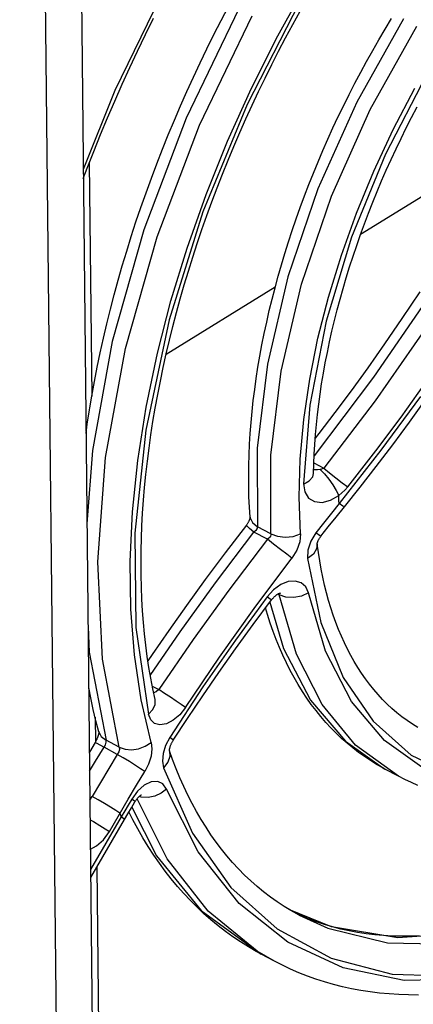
# Model space of a CAD drawing. Header units: millimetres. Extents: x 0 to 594, y 0 to 420.
# Tile 38 of 78: x 538.47 to 541.49, y 83.18 to 90.74. Entities that reach past the tile are written whole.
import ezdxf

# ---------------------------------------------------------------- set-up
doc = ezdxf.new("R2010")
doc.units = ezdxf.units.MM
doc.header["$LTSCALE"] = 32.67
doc.layers.get('0').update_dxf_attribs({"linetype": 'CONTINUOUS'})

msp = doc.modelspace()

# ---------------------------------------------------------------- linework, layer by layer
at = {"color": 7, "linetype": 'CONTINUOUS'}
for p, q in [((538.8006, 78.2248), (538.468, 109.7113)), ((538.9206, 92.9768), (539.0678, 79.0492)), ((540.0163, 90.7296), (540.0727, 90.8368)), ((540.5668, 90.7003), (540.6229, 90.8017)), ((539.435, 90.623), (539.4974, 90.7494)), ((539.9612, 90.6218), (540.0163, 90.7296)), ((540.5119, 90.5983), (540.5668, 90.7003)), ((541.277, 90.6637), (541.3265, 90.7449)), ((539.374, 90.496), (539.435, 90.623)), ((539.9073, 90.5134), (539.9612, 90.6218)), ((541.2285, 90.5819), (541.277, 90.6637)), ((540.458, 90.4957), (540.5119, 90.5983)), ((541.1809, 90.4994), (541.2285, 90.5819)), ((539.3144, 90.3686), (539.374, 90.496)), ((539.8546, 90.4045), (539.9073, 90.5134)), ((540.4053, 90.3925), (540.458, 90.4957)), ((541.1343, 90.4163), (541.1809, 90.4994)), ((539.8032, 90.2952), (539.8546, 90.4045)), ((540.3538, 90.2889), (540.4053, 90.3925)), ((541.0887, 90.3326), (541.1343, 90.4163)), ((539.2562, 90.2407), (539.3144, 90.3686)), ((541.0441, 90.2484), (541.0887, 90.3326)), ((539.1994, 90.1124), (539.2562, 90.2407)), ((539.753, 90.1854), (539.8032, 90.2952)), ((540.3034, 90.1847), (540.3538, 90.2889)), ((541.0004, 90.1636), (541.0441, 90.2484)), ((539.7042, 90.0752), (539.753, 90.1854)), ((540.2542, 90.0802), (540.3034, 90.1847)), ((540.9578, 90.0784), (541.0004, 90.1636)), ((539.1441, 89.9838), (539.1994, 90.1124)), ((539.6566, 89.9647), (539.7042, 90.0752)), ((540.2063, 89.9752), (540.2542, 90.0802)), ((540.9163, 89.9927), (540.9578, 90.0784)), ((541.48, 89.9869), (541.5219, 90.0666)), ((539.0903, 89.8548), (539.1441, 89.9838)), ((539.6104, 89.8538), (539.6566, 89.9647)), ((540.1596, 89.8699), (540.2063, 89.9752)), ((540.8758, 89.9067), (540.9163, 89.9927)), ((541.4391, 89.9066), (541.48, 89.9869)), ((539.0379, 89.7256), (539.0903, 89.8548)), ((539.5655, 89.7427), (539.6104, 89.8538)), ((540.1142, 89.7643), (540.1596, 89.8699)), ((540.8364, 89.8202), (540.8758, 89.9067)), ((541.3992, 89.826), (541.4391, 89.9066)), ((540.7981, 89.7334), (540.8364, 89.8202)), ((541.3603, 89.7449), (541.3992, 89.826)), ((538.9871, 89.5961), (539.0379, 89.7256)), ((539.522, 89.6314), (539.5655, 89.7427)), ((540.07, 89.6584), (540.1142, 89.7643)), ((540.761, 89.6464), (540.7981, 89.7334)), ((541.3224, 89.6635), (541.3603, 89.7449)), ((539.0031, 89.637), (539.022, 87.8464)), ((539.4798, 89.5198), (539.522, 89.6314)), ((540.0271, 89.5523), (540.07, 89.6584)), ((540.7249, 89.559), (540.761, 89.6464)), ((541.2855, 89.5818), (541.3224, 89.6635)), ((538.9572, 89.5177), (538.9871, 89.5961)), ((539.9856, 89.446), (540.0271, 89.5523)), ((540.69, 89.4715), (540.7249, 89.559)), ((541.2497, 89.4999), (541.2855, 89.5818)), ((539.4391, 89.4082), (539.4798, 89.5198)), ((540.6563, 89.3837), (540.69, 89.4715)), ((541.0884, 89.0908), (541.7981, 89.5283)), ((541.215, 89.4177), (541.2497, 89.4999)), ((539.3998, 89.2963), (539.4391, 89.4082)), ((539.9454, 89.3396), (539.9856, 89.446)), ((541.1814, 89.3353), (541.215, 89.4177)), ((539.9065, 89.2331), (539.9454, 89.3396)), ((540.6238, 89.2958), (540.6563, 89.3837)), ((541.1488, 89.2527), (541.1814, 89.3353)), ((539.3618, 89.1845), (539.3998, 89.2963)), ((540.5924, 89.2078), (540.6238, 89.2958)), ((541.1174, 89.17), (541.1488, 89.2527)), ((539.3254, 89.0726), (539.3618, 89.1845)), ((539.8689, 89.1265), (539.9065, 89.2331)), ((540.5623, 89.1197), (540.5924, 89.2078)), ((541.0871, 89.0873), (541.1174, 89.17)), ((539.8328, 89.02), (539.8689, 89.1265)), ((540.5334, 89.0315), (540.5623, 89.1197)), ((539.2903, 88.9606), (539.3254, 89.0726)), ((539.798, 88.9134), (539.8328, 89.02)), ((540.5057, 88.9434), (540.5334, 89.0315)), ((541.058, 89.0045), (541.0871, 89.0873)), ((539.2568, 88.8488), (539.2903, 88.9606)), ((540.4793, 88.8552), (540.5057, 88.9434)), ((541.03, 88.9217), (541.058, 89.0045)), ((539.7646, 88.8069), (539.798, 88.9134)), ((541.0032, 88.839), (541.03, 88.9217)), ((539.2247, 88.737), (539.2568, 88.8488)), ((539.7326, 88.7006), (539.7646, 88.8069)), ((540.4541, 88.7672), (540.4793, 88.8552)), ((540.9776, 88.7563), (541.0032, 88.839)), ((539.1941, 88.6254), (539.2247, 88.737)), ((540.4302, 88.6792), (540.4541, 88.7672)), ((540.9532, 88.6738), (540.9776, 88.7563)), ((539.5936, 88.1691), (540.432, 88.6861)), ((539.702, 88.5944), (539.7326, 88.7006)), ((540.4075, 88.5913), (540.4302, 88.6792)), ((540.93, 88.5914), (540.9532, 88.6738)), ((541.5423, 88.647), (541.4057, 88.4427)), ((539.165, 88.5139), (539.1941, 88.6254)), ((539.6729, 88.4884), (539.702, 88.5944)), ((540.3862, 88.5037), (540.4075, 88.5913)), ((540.908, 88.5092), (540.93, 88.5914)), ((539.1375, 88.4026), (539.165, 88.5139)), ((539.6452, 88.3826), (539.6729, 88.4884)), ((540.3662, 88.4162), (540.3862, 88.5037)), ((540.8872, 88.4273), (540.908, 88.5092)), ((540.3475, 88.329), (540.3662, 88.4162)), ((540.8677, 88.3457), (540.8872, 88.4273)), ((541.4057, 88.4427), (541.2726, 88.2489)), ((539.1114, 88.2916), (539.1375, 88.4026)), ((539.619, 88.2771), (539.6452, 88.3826)), ((540.8493, 88.2643), (540.8677, 88.3457)), ((539.0869, 88.1809), (539.1114, 88.2916)), ((539.5942, 88.172), (539.619, 88.2771)), ((540.3301, 88.2421), (540.3475, 88.329)), ((540.8323, 88.1833), (540.8493, 88.2643)), ((540.3141, 88.1555), (540.3301, 88.2421)), ((540.8165, 88.1028), (540.8323, 88.1833)), ((541.2726, 88.2489), (541.1426, 88.0648)), ((539.064, 88.0705), (539.0869, 88.1809)), ((539.5709, 88.0672), (539.5942, 88.172)), ((540.2994, 88.0692), (540.3141, 88.1555)), ((539.0426, 87.9604), (539.064, 88.0705)), ((539.5491, 87.9629), (539.5709, 88.0672)), ((540.286, 87.9833), (540.2994, 88.0692)), ((540.8019, 88.0226), (540.8165, 88.1028)), ((541.1426, 88.0648), (541.0152, 87.8893)), ((539.022, 87.8464), (539.0426, 87.9604)), ((539.5287, 87.8589), (539.5491, 87.9629)), ((540.274, 87.8979), (540.286, 87.9833)), ((540.7886, 87.9429), (540.8019, 88.0226)), ((540.2634, 87.8129), (540.274, 87.8979)), ((540.7766, 87.8638), (540.7886, 87.9429)), ((541.0152, 87.8893), (540.8899, 87.7213)), ((539.0074, 87.759), (539.022, 87.8464)), ((539.5098, 87.7555), (539.5287, 87.8589)), ((540.2541, 87.7284), (540.2634, 87.8129)), ((540.7658, 87.7852), (540.7766, 87.8638)), ((541.4626, 87.6477), (541.592, 87.8279)), ((538.9879, 87.6329), (539.0045, 87.7416)), ((539.0045, 87.7416), (539.0074, 87.759)), ((539.4925, 87.6526), (539.5098, 87.7555)), ((540.7563, 87.7071), (540.7658, 87.7852)), ((540.2463, 87.6445), (540.2541, 87.7284)), ((540.7481, 87.6297), (540.7563, 87.7071)), ((540.8899, 87.7213), (540.7661, 87.5599)), ((538.9779, 87.5608), (538.9879, 87.6329)), ((539.4766, 87.5503), (539.4925, 87.6526)), ((540.2398, 87.5611), (540.2463, 87.6445)), ((540.7411, 87.553), (540.7481, 87.6297)), ((541.3348, 87.4745), (541.4626, 87.6477)), ((539.4622, 87.4486), (539.4766, 87.5503)), ((540.2347, 87.4783), (540.2398, 87.5611)), ((540.7355, 87.4769), (540.7411, 87.553)), ((540.7661, 87.5599), (540.7391, 87.5257)), ((539.4493, 87.3475), (539.4622, 87.4486)), ((540.231, 87.3961), (540.2347, 87.4783)), ((540.7311, 87.4016), (540.7355, 87.4769)), ((541.2088, 87.3083), (541.3348, 87.4745)), ((540.2287, 87.3147), (540.231, 87.3961)), ((540.7279, 87.327), (540.7311, 87.4016)), ((539.438, 87.2472), (539.4493, 87.3475)), ((540.2279, 87.2339), (540.2287, 87.3147)), ((540.726, 87.2532), (540.7279, 87.327)), ((541.0848, 87.1491), (541.2088, 87.3083)), ((539.4282, 87.1475), (539.438, 87.2472)), ((540.2284, 87.1539), (540.2279, 87.2339)), ((540.7261, 87.2522), (540.726, 87.2532)), ((539.4198, 87.0487), (539.4282, 87.1475)), ((540.2303, 87.0747), (540.2284, 87.1539)), ((540.9637, 86.9977), (541.0848, 87.1491)), ((540.2337, 86.9963), (540.2303, 87.0747)), ((539.413, 86.9506), (539.4198, 87.0487)), ((540.2385, 86.9188), (540.2337, 86.9963)), ((540.9, 86.9189), (540.9637, 86.9977)), ((539.4077, 86.8534), (539.413, 86.9506)), ((540.2337, 86.8986), (540.2326, 86.8958)), ((540.2346, 86.9012), (540.2337, 86.8986)), ((540.2354, 86.9037), (540.2346, 86.9012)), ((540.2361, 86.906), (540.2354, 86.9037)), ((540.2367, 86.9082), (540.2361, 86.906)), ((540.2372, 86.9101), (540.2367, 86.9082)), ((540.2376, 86.9119), (540.2372, 86.9101)), ((540.2379, 86.9135), (540.2376, 86.9119)), ((540.2381, 86.9149), (540.2379, 86.9135)), ((540.2383, 86.9161), (540.2381, 86.9149)), ((540.2384, 86.9172), (540.2383, 86.9161)), ((540.2385, 86.918), (540.2384, 86.9172)), ((540.2385, 86.919), (540.2385, 86.9185)), ((540.2385, 86.9185), (540.2385, 86.918)), ((540.8394, 86.8435), (540.9, 86.9189)), ((539.4039, 86.7571), (539.4077, 86.8534)), ((540.2112, 86.8586), (540.0477, 86.6446)), ((540.2139, 86.8622), (540.2112, 86.8586)), ((540.2164, 86.8659), (540.2139, 86.8622)), ((540.2188, 86.8695), (540.2164, 86.8659)), ((540.2211, 86.8731), (540.2188, 86.8695)), ((540.2232, 86.8767), (540.2211, 86.8731)), ((540.2251, 86.8801), (540.2232, 86.8767)), ((540.2269, 86.8835), (540.2251, 86.8801)), ((540.2286, 86.8868), (540.2269, 86.8835)), ((540.2301, 86.8899), (540.2286, 86.8868)), ((540.2314, 86.8929), (540.2301, 86.8899)), ((540.2326, 86.8958), (540.2314, 86.8929)), ((540.7833, 86.7732), (540.8394, 86.8435)), ((539.4016, 86.6617), (539.4039, 86.7571)), ((540.7661, 86.747), (540.7679, 86.7503)), ((540.7679, 86.7503), (540.7698, 86.7536)), ((540.7698, 86.7536), (540.7719, 86.757)), ((540.7719, 86.757), (540.7741, 86.7604)), ((540.7741, 86.7604), (540.7764, 86.7639)), ((540.7764, 86.7639), (540.7789, 86.7673)), ((540.7789, 86.7673), (540.7815, 86.7708)), ((540.7815, 86.7708), (540.7833, 86.7732)), ((540.7543, 86.7123), (540.7544, 86.7132)), ((540.7543, 86.7112), (540.7543, 86.7123)), ((540.7632, 86.647), (540.7543, 86.7115)), ((540.7544, 86.7132), (540.7545, 86.7142)), ((540.7545, 86.7142), (540.7547, 86.7155)), ((540.7547, 86.7155), (540.7549, 86.717)), ((540.7549, 86.717), (540.7552, 86.7186)), ((540.7552, 86.7186), (540.7556, 86.7204)), ((540.7556, 86.7204), (540.7562, 86.7224)), ((540.7562, 86.7224), (540.7568, 86.7246)), ((540.7568, 86.7246), (540.7575, 86.7269)), ((540.7575, 86.7269), (540.7583, 86.7294)), ((540.7583, 86.7294), (540.7593, 86.7321)), ((540.7593, 86.7321), (540.7604, 86.7348)), ((540.7604, 86.7348), (540.7616, 86.7377)), ((540.7616, 86.7377), (540.763, 86.7407)), ((540.763, 86.7407), (540.7645, 86.7438)), ((540.7645, 86.7438), (540.7661, 86.747)), ((539.4009, 86.5672), (539.4016, 86.6617)), ((540.0477, 86.6446), (539.8943, 86.4391)), ((540.7734, 86.5829), (540.7632, 86.647)), ((539.4016, 86.4738), (539.4009, 86.5672)), ((540.7848, 86.5199), (540.7734, 86.5829)), ((539.4039, 86.3814), (539.4016, 86.4738)), ((540.7975, 86.4579), (540.7848, 86.5199)), ((540.8113, 86.3972), (540.7975, 86.4579)), ((539.4076, 86.29), (539.4039, 86.3814)), ((539.8943, 86.4391), (539.7498, 86.2407)), ((540.8262, 86.3376), (540.8113, 86.3972)), ((540.409, 86.2905), (540.4119, 86.294)), ((540.4119, 86.294), (540.4149, 86.2973)), ((540.4149, 86.2973), (540.4179, 86.3006)), ((540.4179, 86.3006), (540.4209, 86.3038)), ((540.4209, 86.3038), (540.424, 86.3068)), ((540.424, 86.3068), (540.4271, 86.3097)), ((540.4271, 86.3097), (540.4302, 86.3125)), ((540.4302, 86.3125), (540.4333, 86.3151)), ((540.4333, 86.3151), (540.4363, 86.3176)), ((540.4363, 86.3176), (540.4393, 86.3199)), ((540.4393, 86.3199), (540.4422, 86.322)), ((540.4422, 86.322), (540.4451, 86.324)), ((540.4451, 86.324), (540.4479, 86.3259)), ((540.4479, 86.3259), (540.4506, 86.3276)), ((540.4506, 86.3276), (540.4532, 86.3291)), ((540.4532, 86.3291), (540.4556, 86.3304)), ((540.4556, 86.3304), (540.4579, 86.3317)), ((540.4579, 86.3317), (540.4601, 86.3327)), ((540.4601, 86.3327), (540.4621, 86.3336)), ((540.4621, 86.3336), (540.4639, 86.3344)), ((540.4639, 86.3344), (540.4656, 86.335)), ((540.4656, 86.335), (540.4671, 86.3356)), ((540.4671, 86.3356), (540.4684, 86.336)), ((540.4684, 86.336), (540.4695, 86.3363)), ((540.4695, 86.3363), (540.4704, 86.3365)), ((540.4704, 86.3365), (540.4711, 86.3367)), ((540.4711, 86.3367), (540.4714, 86.3368)), ((540.4714, 86.3368), (540.4715, 86.3368)), ((540.8424, 86.2792), (540.8262, 86.3376)), ((539.4129, 86.1997), (539.4076, 86.29)), ((539.7498, 86.2407), (539.614, 86.0495)), ((540.2626, 86.0944), (540.4041, 86.2843)), ((540.3723, 86.1718), (540.3576, 86.2219)), ((540.4041, 86.2843), (540.4062, 86.287)), ((540.4062, 86.287), (540.409, 86.2905)), ((540.8597, 86.2221), (540.8424, 86.2792)), ((540.8782, 86.1661), (540.8597, 86.2221)), ((539.4196, 86.1106), (539.4129, 86.1997)), ((540.3932, 86.1064), (540.3723, 86.1718)), ((540.8978, 86.1114), (540.8782, 86.1661)), ((539.4278, 86.0226), (539.4196, 86.1106)), ((540.1268, 85.9078), (540.2626, 86.0944)), ((540.4154, 86.0423), (540.3932, 86.1064)), ((540.9186, 86.0579), (540.8978, 86.1114)), ((539.4375, 85.9358), (539.4278, 86.0226)), ((539.614, 86.0495), (539.4868, 85.8656)), ((540.439, 85.9796), (540.4154, 86.0423)), ((540.9405, 86.0058), (540.9186, 86.0579)), ((540.9635, 85.9549), (540.9405, 86.0058)), ((539.4487, 85.8503), (539.4375, 85.9358)), ((540.464, 85.9183), (540.439, 85.9796)), ((540.4903, 85.8584), (540.464, 85.9183)), ((540.9877, 85.9053), (540.9635, 85.9549)), ((539.4614, 85.766), (539.4487, 85.8503)), ((539.4868, 85.8656), (539.4538, 85.8166)), ((539.9976, 85.7256), (540.1268, 85.9078)), ((540.5178, 85.8), (540.4903, 85.8584)), ((541.013, 85.857), (540.9877, 85.9053)), ((541.0395, 85.8101), (541.013, 85.857)), ((539.4755, 85.6829), (539.4614, 85.766)), ((540.5467, 85.743), (540.5178, 85.8)), ((541.0671, 85.7645), (541.0395, 85.8101)), ((539.8747, 85.5477), (539.9976, 85.7256)), ((540.5768, 85.6876), (540.5467, 85.743)), ((541.0958, 85.7203), (541.0671, 85.7645)), ((541.1257, 85.6775), (541.0958, 85.7203)), ((539.491, 85.6011), (539.4755, 85.6829)), ((540.6081, 85.6337), (540.5768, 85.6876)), ((540.6407, 85.5814), (540.6081, 85.6337)), ((541.1566, 85.636), (541.1257, 85.6775)), ((541.1888, 85.596), (541.1566, 85.636)), ((539.0141, 85.5317), (538.9985, 85.611)), ((539.5081, 85.5207), (539.491, 85.6011)), ((539.7581, 85.3745), (539.8747, 85.5477)), ((540.6744, 85.5307), (540.6407, 85.5814)), ((541.2221, 85.5574), (541.1888, 85.596)), ((541.2565, 85.5203), (541.2221, 85.5574)), ((539.0334, 85.4436), (539.0141, 85.5317)), ((540.7093, 85.4816), (540.6744, 85.5307)), ((540.7454, 85.434), (540.7093, 85.4816)), ((541.2921, 85.4847), (541.2565, 85.5203)), ((541.3288, 85.4506), (541.2921, 85.4847)), ((539.0544, 85.3569), (539.0334, 85.4436)), ((540.7826, 85.3882), (540.7454, 85.434)), ((540.8208, 85.344), (540.7826, 85.3882)), ((541.3666, 85.4181), (541.3288, 85.4506)), ((541.4056, 85.3872), (541.3666, 85.4181)), ((541.4456, 85.3579), (541.4056, 85.3872)), ((539.048, 85.383), (539.0501, 85.1914)), ((539.0769, 85.2716), (539.0544, 85.3569)), ((539.6483, 85.207), (539.7581, 85.3745)), ((540.8601, 85.3014), (540.8208, 85.344)), ((541.4867, 85.3303), (541.4456, 85.3579)), ((541.5288, 85.3044), (541.4867, 85.3303)), ((539.0698, 85.2374), (539.0685, 85.2336)), ((539.071, 85.2411), (539.0698, 85.2374)), ((539.072, 85.2446), (539.071, 85.2411)), ((539.0728, 85.2479), (539.072, 85.2446)), ((539.0736, 85.2511), (539.0728, 85.2479)), ((539.0743, 85.2541), (539.0736, 85.2511)), ((539.0748, 85.2569), (539.0743, 85.2541)), ((539.0753, 85.2596), (539.0748, 85.2569)), ((539.0756, 85.262), (539.0753, 85.2596)), ((539.0759, 85.2642), (539.0756, 85.262)), ((539.0761, 85.2662), (539.0759, 85.2642)), ((539.0763, 85.268), (539.0761, 85.2662)), ((539.0763, 85.2736), (539.0764, 85.2729)), ((539.0764, 85.2695), (539.0763, 85.268)), ((539.0764, 85.2729), (539.0764, 85.2709)), ((539.0764, 85.2709), (539.0764, 85.2695)), ((540.9005, 85.2606), (540.8601, 85.3014)), ((540.9419, 85.2214), (540.9005, 85.2606)), ((539.0483, 85.1884), (539.0037, 85.1146)), ((539.0501, 85.1914), (539.0483, 85.1884)), ((539.0512, 85.1957), (539.05, 85.1937)), ((539.0536, 85.2), (539.0512, 85.1957)), ((539.0559, 85.2043), (539.0536, 85.2)), ((539.0581, 85.2087), (539.0559, 85.2043)), ((539.0602, 85.213), (539.0581, 85.2087)), ((539.0621, 85.2173), (539.0602, 85.213)), ((539.0639, 85.2215), (539.0621, 85.2173)), ((539.0656, 85.2256), (539.0639, 85.2215)), ((539.0671, 85.2297), (539.0656, 85.2256)), ((539.0685, 85.2336), (539.0671, 85.2297)), ((539.6255, 85.1599), (539.6268, 85.1636)), ((539.6268, 85.1636), (539.6282, 85.1674)), ((539.6282, 85.1674), (539.6297, 85.1713)), ((539.6297, 85.1713), (539.6314, 85.1753)), ((539.6314, 85.1753), (539.6332, 85.1794)), ((539.6332, 85.1794), (539.6351, 85.1835)), ((539.6351, 85.1835), (539.6372, 85.1876)), ((539.6372, 85.1876), (539.6394, 85.1918)), ((539.6394, 85.1918), (539.6416, 85.1959)), ((539.6416, 85.1959), (539.644, 85.2001)), ((539.644, 85.2001), (539.6465, 85.2041)), ((539.6465, 85.2041), (539.6483, 85.207)), ((540.9842, 85.1838), (540.9419, 85.2214)), ((541.0276, 85.148), (540.9842, 85.1838)), ((539.6191, 85.1274), (539.6192, 85.1287)), ((539.6191, 85.1264), (539.6191, 85.1274)), ((539.6436, 85.0583), (539.6191, 85.1265)), ((539.6192, 85.1257), (539.6191, 85.1264)), ((539.6192, 85.1302), (539.6194, 85.1319)), ((539.6192, 85.1287), (539.6192, 85.1302)), ((539.6192, 85.1251), (539.6192, 85.1257)), ((539.6192, 85.1249), (539.6192, 85.1251)), ((539.6194, 85.1319), (539.6195, 85.1338)), ((539.6195, 85.1338), (539.6198, 85.1359)), ((539.6198, 85.1359), (539.6201, 85.1383)), ((539.6201, 85.1383), (539.6206, 85.1408)), ((539.6206, 85.1408), (539.6211, 85.1435)), ((539.6211, 85.1435), (539.6217, 85.1464)), ((539.6217, 85.1464), (539.6225, 85.1495)), ((539.6225, 85.1495), (539.6234, 85.1528)), ((539.6234, 85.1528), (539.6244, 85.1563)), ((539.6244, 85.1563), (539.6255, 85.1599)), ((541.0719, 85.1138), (541.0276, 85.148)), ((541.1172, 85.0813), (541.0719, 85.1138)), ((539.6708, 84.988), (539.6436, 85.0583)), ((541.1635, 85.0505), (541.1172, 85.0813)), ((541.2106, 85.0214), (541.1635, 85.0505)), ((541.2587, 84.994), (541.2106, 85.0214)), ((539.6994, 84.9191), (539.6708, 84.988)), ((541.2751, 84.9852), (541.2587, 84.994)), ((541.3791, 84.9298), (541.2751, 84.9852)), ((539.7294, 84.8518), (539.6994, 84.9191)), ((541.428, 84.9048), (541.3791, 84.9298)), ((541.4778, 84.8815), (541.428, 84.9048)), ((541.5284, 84.86), (541.4778, 84.8815)), ((539.3931, 84.7811), (539.3949, 84.7826)), ((539.3949, 84.7826), (539.3967, 84.7839)), ((539.3967, 84.7839), (539.3983, 84.785)), ((539.3983, 84.785), (539.3997, 84.786)), ((539.3997, 84.786), (539.401, 84.7868)), ((539.401, 84.7868), (539.4021, 84.7875)), ((539.4021, 84.7875), (539.403, 84.788)), ((539.403, 84.788), (539.4038, 84.7885)), ((539.4038, 84.7885), (539.4043, 84.7887)), ((539.4043, 84.7887), (539.4046, 84.7889)), ((539.4046, 84.7889), (539.4047, 84.7889)), ((539.7608, 84.7861), (539.7294, 84.8518)), ((539.7935, 84.722), (539.7608, 84.7861)), ((539.327, 84.6886), (539.3539, 84.7339)), ((539.3539, 84.7339), (539.3557, 84.7367)), ((539.3557, 84.7367), (539.3582, 84.7408)), ((539.3582, 84.7408), (539.3608, 84.7447)), ((539.3608, 84.7447), (539.3635, 84.7485)), ((539.3635, 84.7485), (539.3662, 84.7522)), ((539.3662, 84.7522), (539.3688, 84.7557)), ((539.3688, 84.7557), (539.3715, 84.7591)), ((539.3715, 84.7591), (539.3742, 84.7623)), ((539.3742, 84.7623), (539.3768, 84.7653)), ((539.3768, 84.7653), (539.3793, 84.7681)), ((539.3793, 84.7681), (539.3818, 84.7707)), ((539.3818, 84.7707), (539.3842, 84.7731)), ((539.3842, 84.7731), (539.3866, 84.7754)), ((539.3866, 84.7754), (539.3888, 84.7775)), ((539.3888, 84.7775), (539.391, 84.7794)), ((539.391, 84.7794), (539.3931, 84.7811)), ((539.8276, 84.6594), (539.7935, 84.722)), ((539.2733, 84.5974), (539.2997, 84.6424)), ((539.2997, 84.6424), (539.327, 84.6886)), ((539.3383, 84.5964), (539.308, 84.6566)), ((539.8631, 84.5985), (539.8276, 84.6594)), ((539.0139, 84.1531), (539.2733, 84.5974)), ((539.3761, 84.526), (539.3383, 84.5964)), ((539.9, 84.5393), (539.8631, 84.5985)), ((539.4155, 84.4573), (539.3761, 84.526)), ((539.9382, 84.4817), (539.9, 84.5393)), ((539.9778, 84.4258), (539.9382, 84.4817)), ((539.4562, 84.3905), (539.4155, 84.4573)), ((540.0187, 84.3716), (539.9778, 84.4258)), ((539.4984, 84.3256), (539.4562, 84.3905)), ((540.061, 84.3192), (540.0187, 84.3716)), ((539.542, 84.2626), (539.4984, 84.3256)), ((539.5869, 84.2014), (539.542, 84.2626)), ((540.1047, 84.2685), (540.061, 84.3192)), ((540.1496, 84.2196), (540.1047, 84.2685)), ((539.0602, 84.2325), (539.0735, 82.9749)), ((539.6332, 84.1422), (539.5869, 84.2014)), ((540.196, 84.1725), (540.1496, 84.2196)), ((539.6809, 84.085), (539.6332, 84.1422)), ((540.2436, 84.1273), (540.196, 84.1725)), ((540.2926, 84.084), (540.2436, 84.1273)), ((539.7298, 84.0297), (539.6809, 84.085)), ((539.78, 83.9763), (539.7298, 84.0297)), ((540.3428, 84.0425), (540.2926, 84.084)), ((540.3944, 84.003), (540.3428, 84.0425)), ((539.8315, 83.925), (539.78, 83.9763)), ((540.4472, 83.9655), (540.3944, 84.003)), ((540.5012, 83.93), (540.4472, 83.9655)), ((539.8842, 83.8756), (539.8315, 83.925)), ((540.5564, 83.8965), (540.5012, 83.93)), ((540.6147, 83.864), (540.5564, 83.8965)), ((540.5701, 83.8891), (540.5651, 83.8916)), ((540.6286, 83.8619), (540.5701, 83.8891)), ((539.9381, 83.8283), (539.8842, 83.8756)), ((539.9932, 83.7829), (539.9381, 83.8283)), ((540.6882, 83.8369), (540.6286, 83.8619)), ((540.7487, 83.814), (540.6882, 83.8369)), ((540.8101, 83.7932), (540.7487, 83.814)), ((540.0495, 83.7395), (539.9932, 83.7829)), ((540.1069, 83.6982), (540.0495, 83.7395)), ((540.8725, 83.7746), (540.8101, 83.7932)), ((540.9358, 83.7581), (540.8725, 83.7746)), ((540.9999, 83.7438), (540.9358, 83.7581)), ((541.0648, 83.7315), (540.9999, 83.7438)), ((541.1304, 83.7214), (541.0648, 83.7315)), ((540.1655, 83.6589), (540.1069, 83.6982)), ((540.2252, 83.6216), (540.1655, 83.6589)), ((541.1968, 83.7134), (541.1304, 83.7214)), ((541.2639, 83.7075), (541.1968, 83.7134)), ((541.3317, 83.7037), (541.2639, 83.7075)), ((541.4001, 83.702), (541.3317, 83.7037)), ((541.4692, 83.7024), (541.4001, 83.702)), ((541.5389, 83.7048), (541.4692, 83.7024)), ((540.2859, 83.5863), (540.2252, 83.6216)), ((540.3233, 83.566), (540.2859, 83.5863)), ((540.4254, 83.5116), (540.3233, 83.566)), ((540.4872, 83.48), (540.4254, 83.5116)), ((540.5501, 83.4504), (540.4872, 83.48)), ((540.614, 83.4228), (540.5501, 83.4504)), ((540.6789, 83.3972), (540.614, 83.4228)), ((540.7448, 83.3736), (540.6789, 83.3972)), ((540.8117, 83.3521), (540.7448, 83.3736)), ((540.8796, 83.3326), (540.8117, 83.3521)), ((540.9485, 83.3152), (540.8796, 83.3326)), ((541.0183, 83.2998), (540.9485, 83.3152)), ((541.0891, 83.2866), (541.0183, 83.2998)), ((541.1608, 83.2754), (541.0891, 83.2866)), ((541.2333, 83.2664), (541.1608, 83.2754)), ((541.3068, 83.2594), (541.2333, 83.2664)), ((541.381, 83.2546), (541.3068, 83.2594)), ((541.4561, 83.252), (541.381, 83.2546)), ((541.532, 83.2515), (541.4561, 83.252))]:
    msp.add_line(p, q, dxfattribs=at)
at = {"color": 9, "linetype": 'CONTINUOUS'}
for p, q in [((539.6113, 91.0397), (539.1999, 90.1927)), ((540.451, 90.6121), (540.6735, 91.0115)), ((540.6187, 90.8688), (540.216, 90.0851)), ((540.1526, 90.8203), (539.7483, 89.982)), ((539.8504, 89.9277), (540.2547, 90.7659)), ((541.4165, 90.7424), (541.0578, 90.1036)), ((541.1619, 90.0482), (541.5206, 90.687)), ((540.2493, 90.2117), (540.451, 90.6121)), ((541.5952, 90.314), (541.28, 89.7052)), ((539.1999, 90.1927), (538.9564, 89.5881)), ((540.0651, 89.8049), (540.2493, 90.2117)), ((541.3382, 89.894), (541.5042, 90.2116)), ((540.216, 90.0851), (539.8761, 89.2612)), ((541.0578, 90.1036), (540.7594, 89.4378)), ((540.8635, 89.3824), (541.1619, 90.0482)), ((539.7483, 89.982), (539.4214, 89.125)), ((539.5235, 89.0707), (539.8504, 89.9277)), ((541.1894, 89.5753), (541.3382, 89.894)), ((539.8999, 89.395), (540.0651, 89.8049)), ((541.28, 89.7052), (541.019, 89.0679)), ((541.0562, 89.2525), (541.1894, 89.5753)), ((539.754, 88.9831), (539.8999, 89.395)), ((540.7594, 89.4378), (540.5291, 88.7621)), ((540.6332, 88.7067), (540.8635, 89.3824)), ((539.8761, 89.2612), (539.6157, 88.4319)), ((540.9402, 88.9301), (541.0562, 89.2525)), ((539.4214, 89.125), (539.1791, 88.2681)), ((539.2812, 88.2137), (539.5235, 89.0707)), ((541.019, 89.0679), (540.823, 88.4232)), ((539.6302, 88.579), (539.754, 88.9831)), ((540.841, 88.6076), (540.9402, 88.9301)), ((540.5291, 88.7621), (540.3726, 88.0936)), ((540.4767, 88.0382), (540.6332, 88.7067)), ((539.5264, 88.1772), (539.6302, 88.579)), ((540.7603, 88.2913), (540.841, 88.6076)), ((541.5889, 88.5763), (541.1867, 87.9928)), ((539.6157, 88.4319), (539.4363, 87.5875)), ((540.823, 88.4232), (540.697, 87.7791)), ((541.6005, 88.3845), (541.1987, 87.811)), ((539.1791, 88.2681), (539.0267, 87.43)), ((540.697, 87.979), (540.7603, 88.2913)), ((539.1287, 87.3756), (539.2812, 88.2137)), ((539.44, 87.7625), (539.5264, 88.1772)), ((540.3726, 88.0936), (540.294, 87.4493)), ((540.3981, 87.3939), (540.4767, 88.0382)), ((540.6511, 87.668), (540.697, 87.979)), ((541.1867, 87.9928), (540.7306, 87.3905)), ((541.3988, 87.6869), (541.5743, 87.9306)), ((541.1987, 87.811), (540.8057, 87.2956)), ((541.5474, 87.8454), (541.2445, 87.4337)), ((539.3762, 87.3546), (539.44, 87.7625)), ((540.697, 87.7791), (540.6489, 87.1739)), ((540.6238, 87.365), (540.6511, 87.668)), ((541.2052, 87.4281), (541.3988, 87.6869)), ((539.4363, 87.5875), (539.3532, 86.7956)), ((539.0267, 87.43), (538.9852, 86.8685)), ((540.294, 87.4493), (540.2951, 86.8455)), ((541.2445, 87.4337), (540.9221, 87.0237)), ((540.9888, 87.1514), (541.2052, 87.4281)), ((539.0695, 86.5747), (539.1287, 87.3756)), ((539.3359, 86.9605), (539.3762, 87.3546)), ((540.3992, 86.7901), (540.3981, 87.3939)), ((540.6153, 87.0723), (540.6238, 87.365)), ((540.7376, 87.2811), (540.7268, 87.2824)), ((540.7283, 87.3368), (540.8057, 87.2956)), ((540.7579, 87.2816), (540.7376, 87.2811)), ((540.7783, 87.285), (540.7579, 87.2816)), ((540.7883, 87.2878), (540.7783, 87.285)), ((540.7783, 87.285), (540.8103, 87.2518)), ((540.7975, 87.2914), (540.7883, 87.2878)), ((540.8057, 87.2956), (540.7975, 87.2914)), ((540.8057, 87.2956), (540.8499, 87.2591)), ((540.6937, 87.1975), (540.7196, 87.2277)), ((540.7196, 87.2277), (540.726, 87.2532)), ((540.8103, 87.2518), (540.8432, 87.2116)), ((540.8432, 87.2116), (540.8741, 87.1679)), ((540.8499, 87.2591), (540.8982, 87.2204)), ((540.8982, 87.2204), (540.9468, 87.1826)), ((540.6489, 87.1732), (540.6937, 87.1975)), ((540.6489, 87.1739), (540.6585, 87.112)), ((540.8741, 87.1679), (540.9004, 87.1246)), ((540.9445, 87.1051), (540.9677, 87.1272)), ((540.9468, 87.1826), (540.9888, 87.1512)), ((540.9677, 87.1272), (540.9888, 87.1514)), ((540.6256, 86.7901), (540.6153, 87.0723)), ((540.6585, 87.112), (540.6879, 87.0655)), ((540.6879, 87.0655), (540.7336, 87.0383)), ((540.8569, 87.0492), (540.9198, 87.0849)), ((540.9004, 87.1246), (540.9198, 87.0854)), ((540.9198, 87.0854), (540.9445, 87.1051)), ((540.9204, 87.0647), (540.9198, 87.0854)), ((540.9212, 87.0441), (540.9204, 87.0647)), ((540.7336, 87.0383), (540.7917, 87.0325)), ((540.7917, 87.0325), (540.8569, 87.0492)), ((540.9221, 87.0232), (540.8631, 86.949)), ((540.9221, 87.0237), (540.9212, 87.0441)), ((540.9508, 87.0038), (540.9221, 87.0238)), ((540.9633, 86.9975), (540.9508, 87.0038)), ((540.9637, 86.9977), (540.9633, 86.9975)), ((539.3184, 86.5787), (539.3359, 86.9605)), ((540.2385, 86.9188), (540.239, 86.9142)), ((540.239, 86.9142), (540.256, 86.8767)), ((540.8631, 86.949), (540.8037, 86.8739)), ((540.215, 86.8495), (540.2093, 86.8561)), ((540.2348, 86.8321), (540.215, 86.8495)), ((540.268, 86.8047), (540.2348, 86.8321)), ((540.256, 86.8767), (540.2951, 86.8455)), ((540.2867, 86.8212), (540.2919, 86.8295)), ((540.2919, 86.8295), (540.2946, 86.8377)), ((540.2946, 86.8377), (540.2951, 86.8455)), ((540.3992, 86.7901), (540.2951, 86.8455)), ((540.8037, 86.8739), (540.744, 86.798)), ((539.3532, 86.7956), (539.3612, 86.0721)), ((539.973, 86.4148), (540.268, 86.8047)), ((540.372, 86.7494), (540.0751, 86.3583)), ((540.268, 86.8047), (540.2788, 86.8128)), ((540.372, 86.7494), (540.268, 86.8047)), ((540.2788, 86.8128), (540.2867, 86.8212)), ((540.3828, 86.7574), (540.372, 86.7494)), ((540.4197, 86.7112), (540.372, 86.7494)), ((540.3907, 86.7658), (540.3828, 86.7574)), ((540.3959, 86.7741), (540.3907, 86.7658)), ((540.3987, 86.7823), (540.3959, 86.7741)), ((540.3992, 86.7901), (540.3987, 86.7823)), ((540.3992, 86.7901), (540.4497, 86.7718)), ((540.4497, 86.7718), (540.5078, 86.7654)), ((540.5078, 86.7654), (540.569, 86.7716)), ((540.569, 86.7716), (540.6256, 86.7904)), ((540.6256, 86.7901), (540.6207, 86.7297)), ((540.744, 86.798), (540.7046, 86.7347)), ((540.7716, 86.779), (540.744, 86.7981)), ((540.7833, 86.7732), (540.7716, 86.779)), ((540.4716, 86.6709), (540.4197, 86.7112)), ((540.6207, 86.7297), (540.5985, 86.6662)), ((540.7046, 86.7347), (540.6814, 86.666)), ((540.7503, 86.6765), (540.7249, 86.6359)), ((540.7541, 86.7112), (540.7503, 86.6765)), ((540.2713, 86.2179), (540.5605, 86.6045)), ((540.5199, 86.6342), (540.4716, 86.6709)), ((540.5605, 86.6044), (540.5199, 86.6342)), ((540.5985, 86.6662), (540.5605, 86.6045)), ((540.6814, 86.666), (540.6787, 86.6017)), ((540.7249, 86.6359), (540.6787, 86.6016)), ((540.6787, 86.6017), (540.7812, 86.1108)), ((539.1048, 85.8284), (539.0695, 86.5747)), ((539.3235, 86.212), (539.3184, 86.5787)), ((539.7013, 86.0383), (539.973, 86.4148)), ((540.4747, 86.4014), (540.4189, 86.3617)), ((540.5322, 86.4242), (540.4747, 86.4014)), ((540.5862, 86.4287), (540.5322, 86.4242)), ((540.6324, 86.415), (540.5862, 86.4287)), ((540.6672, 86.384), (540.6324, 86.415)), ((540.6869, 86.3373), (540.6672, 86.384)), ((540.0751, 86.3583), (539.8019, 85.9807)), ((540.3692, 86.3074), (540.1267, 85.9746)), ((540.3939, 86.2902), (540.3691, 86.3073)), ((540.4189, 86.3617), (540.3692, 86.3074)), ((540.4625, 86.3225), (540.4517, 86.3282)), ((540.4582, 86.3318), (540.4594, 86.3304)), ((540.4594, 86.3304), (540.4625, 86.3225)), ((540.5146, 86.3049), (540.4625, 86.3225)), ((540.5956, 85.8672), (540.4625, 86.3225)), ((540.5742, 86.302), (540.5146, 86.3049)), ((540.6332, 86.3132), (540.5742, 86.302)), ((540.6869, 86.3373), (540.6332, 86.3132)), ((540.8187, 85.8891), (540.6869, 86.3373)), ((540.3912, 86.267), (540.4965, 85.9101)), ((540.4041, 86.2843), (540.3939, 86.2902)), ((539.3509, 85.8629), (539.3235, 86.212)), ((540.0036, 85.8433), (540.2713, 86.2179)), ((538.9935, 86.0778), (539.0027, 85.8827)), ((539.3612, 86.0721), (539.4575, 85.4067)), ((540.7812, 86.1108), (540.9533, 85.6886)), ((539.472, 85.7036), (539.7013, 86.0383)), ((539.8019, 85.9807), (539.5371, 85.5949)), ((540.1267, 85.9746), (539.8768, 85.616)), ((539.0027, 85.8827), (539.1318, 85.2075)), ((539.4027, 85.5166), (539.3509, 85.8629)), ((539.7418, 85.4575), (540.0036, 85.8433)), ((540.4965, 85.9101), (540.7022, 85.5145)), ((540.7927, 85.4798), (540.5956, 85.8672)), ((541.0173, 85.5051), (540.8187, 85.8891)), ((539.2338, 85.1532), (539.1048, 85.8284)), ((539.4872, 85.6214), (539.5371, 85.5949)), ((539.8768, 85.616), (539.6208, 85.228)), ((540.9533, 85.6886), (541.1839, 85.3519)), ((539.5163, 85.578), (539.4977, 85.5697)), ((539.5371, 85.5949), (539.5163, 85.578)), ((539.58, 85.5667), (539.5371, 85.5949)), ((539.626, 85.5361), (539.58, 85.5667)), ((539.4781, 85.1904), (539.4027, 85.5166)), ((539.4911, 85.4432), (539.508, 85.4823)), ((539.508, 85.4823), (539.5081, 85.5207)), ((539.6705, 85.5063), (539.626, 85.5361)), ((539.7096, 85.4798), (539.6705, 85.5063)), ((539.7418, 85.4576), (539.7096, 85.4798)), ((540.7022, 85.5145), (540.9708, 85.2001)), ((541.0493, 85.1685), (540.7927, 85.4798)), ((541.271, 85.2048), (541.0173, 85.5051)), ((539.4575, 85.4068), (539.4911, 85.4432)), ((539.4752, 85.3637), (539.4575, 85.4067)), ((539.6982, 85.4028), (539.6487, 85.3602)), ((539.7418, 85.4575), (539.6982, 85.4028)), ((539.5051, 85.3357), (539.4752, 85.3637)), ((539.5463, 85.3245), (539.5051, 85.3357)), ((539.5964, 85.3329), (539.5463, 85.3245)), ((539.6487, 85.3602), (539.5964, 85.3329)), ((541.1839, 85.3519), (541.4767, 85.0932)), ((539.0769, 85.2716), (539.0953, 85.2367)), ((539.0953, 85.2367), (539.1318, 85.2075)), ((539.0483, 85.1884), (539.06, 85.1835)), ((539.06, 85.1835), (539.0832, 85.1713)), ((539.0832, 85.1713), (539.1164, 85.1526)), ((539.1164, 85.1526), (539.1272, 85.1715)), ((539.1272, 85.1715), (539.1327, 85.1908)), ((539.2338, 85.1532), (539.1318, 85.2075)), ((539.1327, 85.1908), (539.1318, 85.2075)), ((539.3816, 85.1409), (539.4333, 85.1604)), ((539.4333, 85.1604), (539.4781, 85.1904)), ((539.4781, 85.1904), (539.4843, 85.1414)), ((539.5891, 85.1675), (539.5699, 85.1055)), ((539.6208, 85.228), (539.5891, 85.1675)), ((539.6424, 85.2124), (539.6208, 85.228)), ((539.6483, 85.207), (539.6424, 85.2124)), ((540.9708, 85.2001), (541.2751, 84.9852)), ((541.3791, 84.9298), (541.0493, 85.1685)), ((541.5771, 84.987), (541.271, 85.2048)), ((539.0508, 85.0452), (539.1164, 85.1526)), ((539.2184, 85.0983), (539.1164, 85.1526)), ((539.2184, 85.0983), (539.1528, 84.9909)), ((539.2293, 85.1173), (539.2184, 85.0983)), ((539.2634, 85.0717), (539.2184, 85.0983)), ((539.2347, 85.1364), (539.2293, 85.1173)), ((539.2338, 85.1532), (539.2786, 85.1374)), ((539.2338, 85.1532), (539.2347, 85.1364)), ((539.2786, 85.1374), (539.3285, 85.1333)), ((539.3285, 85.1333), (539.3816, 85.1409)), ((539.4843, 85.1414), (539.4775, 85.0835)), ((539.5699, 85.1055), (539.5644, 85.0469)), ((539.6192, 85.1259), (539.6193, 85.1255)), ((539.6193, 85.1255), (539.6221, 85.083)), ((541.4767, 85.0932), (541.8247, 84.9237)), ((539.0052, 84.9692), (539.0508, 85.0452)), ((539.3114, 85.0424), (539.2634, 85.0717)), ((539.3573, 85.0136), (539.3114, 85.0424)), ((539.3972, 84.9878), (539.3573, 85.0136)), ((539.4583, 85.0228), (539.4293, 84.9661)), ((539.4775, 85.0835), (539.4583, 85.0228)), ((539.5644, 85.0469), (539.573, 84.996)), ((539.6065, 85.0382), (539.573, 84.996)), ((539.6221, 85.083), (539.6065, 85.0382)), ((539.1528, 84.9909), (539.0881, 84.8831)), ((539.3658, 84.8612), (539.4293, 84.9661)), ((539.4294, 84.9661), (539.3972, 84.9878)), ((539.573, 84.996), (539.797, 84.4941)), ((539.0881, 84.8831), (539.0242, 84.7747)), ((539.3023, 84.7546), (539.3658, 84.8612)), ((539.4257, 84.8614), (539.3741, 84.8162)), ((539.479, 84.8871), (539.4257, 84.8614)), ((539.5286, 84.891), (539.479, 84.8871)), ((539.5693, 84.8727), (539.5286, 84.891)), ((539.5974, 84.8323), (539.5693, 84.8727)), ((539.3741, 84.8162), (539.3289, 84.7548)), ((539.5555, 84.8001), (539.5073, 84.7782)), ((539.5974, 84.8323), (539.5555, 84.8001)), ((539.8407, 84.3502), (539.5974, 84.8323)), ((539.0076, 84.7463), (539.0242, 84.7747)), ((539.0705, 84.7493), (539.0242, 84.7747)), ((539.1197, 84.721), (539.0705, 84.7493)), ((539.1665, 84.693), (539.1197, 84.721)), ((539.1571, 84.5059), (539.3023, 84.7546)), ((539.3022, 84.7097), (539.2756, 84.6642)), ((539.3289, 84.7548), (539.3022, 84.7097)), ((539.3492, 84.7396), (539.3289, 84.7548)), ((539.3539, 84.7339), (539.3492, 84.7396)), ((539.602, 84.2964), (539.3703, 84.7575)), ((539.4028, 84.7694), (539.3862, 84.775)), ((539.455, 84.7674), (539.4028, 84.7694)), ((539.5073, 84.7782), (539.455, 84.7674)), ((539.2068, 84.6677), (539.1665, 84.693)), ((539.239, 84.6462), (539.2068, 84.6677)), ((539.239, 84.6462), (539.2489, 84.6183)), ((539.2756, 84.6642), (539.2489, 84.6184)), ((539.3293, 84.6926), (539.5196, 84.32)), ((539.0092, 84.5972), (539.0353, 84.5822)), ((539.2489, 84.6183), (539.0132, 84.2146)), ((539.0353, 84.5822), (539.0828, 84.5537)), ((539.2688, 84.6032), (539.2489, 84.6183)), ((539.2733, 84.5974), (539.2688, 84.6032)), ((539.0828, 84.5537), (539.1248, 84.5275)), ((539.1115, 84.4426), (539.1571, 84.5059)), ((539.1248, 84.5275), (539.1571, 84.5059)), ((539.797, 84.4941), (540.0919, 84.0769)), ((539.0593, 84.3953), (539.1115, 84.4426)), ((539.0116, 84.3712), (539.0593, 84.3953)), ((540.1555, 83.9531), (539.8407, 84.3502)), ((539.5196, 84.32), (539.8633, 83.9008)), ((539.9165, 83.895), (539.602, 84.2964)), ((540.0919, 84.0769), (540.4457, 83.7582)), ((540.528, 83.6564), (540.1555, 83.9531)), ((539.8633, 83.9008), (540.3233, 83.566)), ((540.2943, 83.5879), (539.9165, 83.895)), ((540.8647, 83.7741), (540.5364, 83.9086)), ((540.6147, 83.864), (540.8359, 83.7639)), ((540.4457, 83.7582), (540.8608, 83.5339)), ((540.8359, 83.7639), (541.2954, 83.651)), ((541.3736, 83.6901), (540.8647, 83.7741)), ((541.9251, 83.7272), (541.3736, 83.6901)), ((540.9547, 83.459), (540.528, 83.6564)), ((541.2954, 83.651), (541.7953, 83.6429)), ((540.4254, 83.5116), (540.2943, 83.5879)), ((540.8608, 83.5339), (541.3305, 83.4118)), ((541.4229, 83.364), (540.9547, 83.459)), ((541.3305, 83.4118), (541.8477, 83.3974)), ((541.9242, 83.37), (541.4229, 83.364))]:
    msp.add_line(p, q, dxfattribs=at)

doc.saveas('drawing.dxf')
